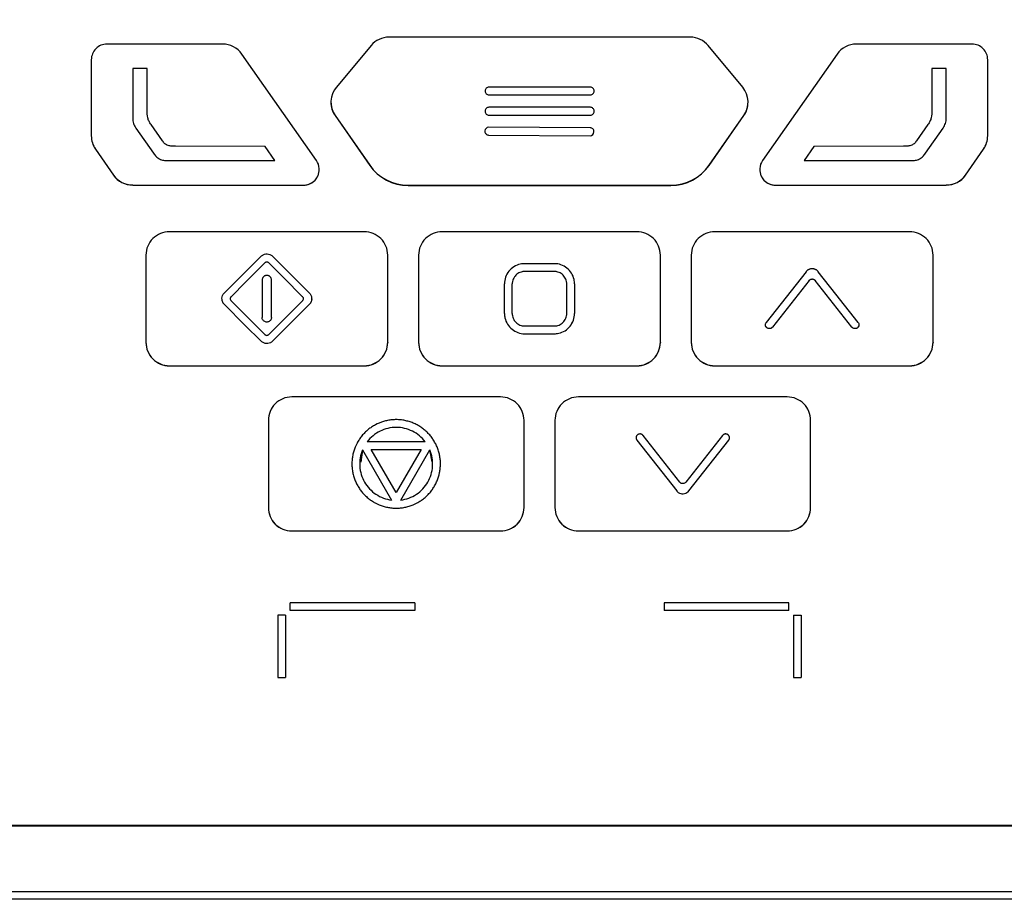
# Model space of a CAD drawing. Header units: millimetres. Extents: x 15440 to 16420, y 10217 to 11288.
# Tile 36 of 58: x 16003 to 16066, y 10741 to 10797. Entities that reach past the tile are written whole.
import ezdxf

# ---------------------------------------------------------------- set-up
doc = ezdxf.new("R2010")
doc.units = ezdxf.units.MM

msp = doc.modelspace()

# ---------------------------------------------------------------- linework, layer by layer
at = {"color": 7, "linetype": 'Continuous', "lineweight": 25}
for p, q in [((16046.265, 10796.237), (16026.93, 10796.237)), ((16016.249, 10795.789), (16008.816, 10795.789)), ((16025.779, 10795.699), (16023.547, 10793.029)), ((16049.631, 10793.022), (16047.42, 10795.694)), ((16064.359, 10795.789), (16056.926, 10795.789)), ((16022.266, 10788.315), (16017.477, 10795.15)), ((16055.697, 10795.15), (16050.908, 10788.315)), ((16007.816, 10794.789), (16007.816, 10789.902)), ((16065.359, 10789.902), (16065.359, 10794.789)), ((16010.477, 10794.219), (16010.477, 10791.03)), ((16011.402, 10794.217), (16010.477, 10794.219)), ((16011.402, 10791.537), (16011.402, 10794.217)), ((16011.402, 10791.537), (16011.402, 10794.217)), ((16011.402, 10794.217), (16011.402, 10794.217)), ((16062.697, 10794.219), (16061.772, 10794.217)), ((16061.772, 10794.217), (16061.772, 10791.537)), ((16061.772, 10794.217), (16061.772, 10791.537)), ((16061.772, 10794.217), (16061.772, 10794.217)), ((16062.697, 10791.03), (16062.697, 10794.219)), ((16033.092, 10792.79), (16033.092, 10792.77)), ((16033.092, 10792.77), (16033.092, 10792.77)), ((16039.852, 10793.03), (16033.332, 10793.03)), ((16033.332, 10792.53), (16039.852, 10792.53)), ((16033.332, 10792.53), (16033.332, 10792.53)), ((16033.332, 10792.53), (16039.852, 10792.53)), ((16039.852, 10792.53), (16039.852, 10792.53)), ((16040.092, 10792.77), (16040.092, 10792.79)), ((16040.092, 10792.77), (16040.092, 10792.77)), ((16023.198, 10792.067), (16023.198, 10792.059)), ((16049.976, 10792.058), (16049.976, 10792.066)), ((16011.402, 10791.537), (16011.402, 10791.537)), ((16023.466, 10791.211), (16025.693, 10788.009)), ((16023.466, 10791.211), (16023.466, 10791.202)), ((16023.466, 10791.202), (16025.693, 10788)), ((16033.092, 10791.49), (16033.092, 10791.47)), ((16033.092, 10791.47), (16033.092, 10791.47)), ((16039.852, 10791.73), (16033.332, 10791.73)), ((16033.332, 10791.23), (16039.852, 10791.23)), ((16033.332, 10791.23), (16033.332, 10791.23)), ((16033.332, 10791.23), (16039.852, 10791.23)), ((16039.852, 10791.23), (16039.852, 10791.23)), ((16040.092, 10791.47), (16040.092, 10791.49)), ((16040.092, 10791.47), (16040.092, 10791.47)), ((16047.481, 10788.009), (16049.707, 10791.21)), ((16047.481, 10788), (16049.707, 10791.201)), ((16049.707, 10791.21), (16049.707, 10791.201)), ((16061.772, 10791.537), (16061.772, 10791.537)), ((16010.477, 10791.03), (16010.477, 10791.03)), ((16012.386, 10789.576), (16011.647, 10790.628)), ((16061.527, 10790.628), (16060.789, 10789.576)), ((16062.697, 10791.03), (16062.697, 10791.03)), ((16007.816, 10789.902), (16007.816, 10789.894)), ((16010.676, 10790.4), (16011.808, 10788.782)), ((16010.676, 10790.4), (16011.808, 10788.782)), ((16010.676, 10790.4), (16010.676, 10790.4)), ((16033.084, 10790.212), (16033.084, 10790.192)), ((16033.084, 10790.19), (16033.084, 10790.19)), ((16033.323, 10789.95), (16039.843, 10789.91)), ((16033.323, 10789.95), (16039.843, 10789.91)), ((16033.323, 10789.95), (16033.323, 10789.95)), ((16039.846, 10790.41), (16033.326, 10790.45)), ((16039.843, 10789.91), (16039.843, 10789.91)), ((16040.084, 10790.17), (16040.084, 10790.17)), ((16040.084, 10790.149), (16040.084, 10790.169)), ((16040.084, 10790.169), (16040.084, 10790.168)), ((16040.084, 10790.148), (16040.084, 10790.168)), ((16040.084, 10790.149), (16040.084, 10790.148)), ((16061.366, 10788.782), (16062.499, 10790.4)), ((16061.366, 10788.782), (16062.499, 10790.4)), ((16062.499, 10790.4), (16062.499, 10790.4)), ((16065.359, 10789.902), (16065.359, 10789.894)), ((16008.085, 10789.045), (16009.243, 10787.384)), ((16008.085, 10789.045), (16008.085, 10789.036)), ((16008.085, 10789.036), (16009.243, 10787.375)), ((16011.808, 10788.782), (16011.808, 10788.782)), ((16018.983, 10789.224), (16013.229, 10789.227)), ((16019.606, 10788.314), (16018.983, 10789.224)), ((16054.191, 10789.224), (16053.569, 10788.314)), ((16059.945, 10789.227), (16054.191, 10789.224)), ((16061.366, 10788.782), (16061.366, 10788.782)), ((16063.931, 10787.384), (16065.089, 10789.045)), ((16063.931, 10787.375), (16065.089, 10789.036)), ((16065.089, 10789.045), (16065.089, 10789.036)), ((16012.709, 10788.313), (16019.606, 10788.314)), ((16012.709, 10788.313), (16019.606, 10788.313)), ((16012.709, 10788.313), (16012.709, 10788.313)), ((16019.606, 10788.314), (16019.606, 10788.313)), ((16025.693, 10788.009), (16025.693, 10788)), ((16047.481, 10788.009), (16047.481, 10788)), ((16053.569, 10788.314), (16060.465, 10788.313)), ((16053.569, 10788.314), (16053.569, 10788.313)), ((16053.569, 10788.313), (16060.465, 10788.313)), ((16060.465, 10788.313), (16060.465, 10788.313)), ((16009.243, 10787.384), (16009.243, 10787.375)), ((16022.447, 10787.733), (16022.447, 10787.741)), ((16050.727, 10787.741), (16050.727, 10787.733)), ((16063.931, 10787.384), (16063.931, 10787.375)), ((16010.474, 10786.741), (16021.447, 10786.741)), ((16010.474, 10786.741), (16010.474, 10786.733)), ((16010.474, 10786.733), (16021.447, 10786.733)), ((16021.447, 10786.741), (16021.447, 10786.733)), ((16028.156, 10786.722), (16045.018, 10786.722)), ((16028.156, 10786.722), (16028.156, 10786.713)), ((16028.156, 10786.713), (16045.018, 10786.713)), ((16045.018, 10786.722), (16045.018, 10786.713)), ((16051.727, 10786.741), (16062.7, 10786.741)), ((16051.727, 10786.741), (16051.727, 10786.733)), ((16051.727, 10786.733), (16062.7, 10786.733)), ((16062.7, 10786.741), (16062.7, 10786.733)), ((16025.341, 10783.739), (16012.824, 10783.739)), ((16042.845, 10783.739), (16030.329, 10783.739)), ((16060.35, 10783.739), (16047.834, 10783.739)), ((16011.324, 10782.239), (16011.324, 10776.639)), ((16018.711, 10782.165), (16016.356, 10779.81)), ((16018.951, 10781.737), (16018.951, 10781.736)), ((16019.214, 10781.737), (16019.214, 10781.736)), ((16021.809, 10779.81), (16019.454, 10782.165)), ((16026.841, 10776.639), (16026.841, 10782.239)), ((16028.829, 10782.239), (16028.829, 10776.639)), ((16037.537, 10781.689), (16035.637, 10781.689)), ((16044.345, 10776.639), (16044.345, 10782.239)), ((16046.334, 10782.239), (16046.334, 10776.639)), ((16061.85, 10776.639), (16061.85, 10782.239)), ((16035.637, 10781.189), (16035.637, 10781.189)), ((16037.537, 10781.189), (16037.537, 10781.189)), ((16053.699, 10781.171), (16051.145, 10777.921)), ((16018.782, 10780.64), (16018.782, 10778.238)), ((16019.383, 10778.238), (16019.383, 10780.64)), ((16034.337, 10778.489), (16034.337, 10780.389)), ((16034.837, 10778.489), (16034.837, 10780.389)), ((16038.337, 10778.489), (16038.337, 10780.389)), ((16038.337, 10778.489), (16038.337, 10780.389)), ((16038.337, 10780.389), (16038.337, 10780.389)), ((16038.837, 10780.389), (16038.837, 10778.489)), ((16053.895, 10780.612), (16051.538, 10777.612)), ((16053.895, 10780.611), (16051.538, 10777.612)), ((16053.895, 10780.612), (16053.895, 10780.611)), ((16056.645, 10777.612), (16054.288, 10780.612)), ((16054.288, 10780.612), (16054.288, 10780.611)), ((16056.645, 10777.612), (16054.288, 10780.611)), ((16016.785, 10779.571), (16016.785, 10779.571)), ((16021.38, 10779.571), (16021.38, 10779.571)), ((16016.356, 10779.068), (16016.356, 10779.068)), ((16021.809, 10779.068), (16021.809, 10779.068)), ((16018.782, 10778.238), (16018.782, 10778.238)), ((16019.383, 10778.238), (16019.383, 10778.238)), ((16034.337, 10778.489), (16034.337, 10778.489)), ((16038.837, 10778.489), (16038.837, 10778.489)), ((16051.538, 10777.612), (16051.538, 10777.612)), ((16056.645, 10777.612), (16056.645, 10777.612)), ((16011.324, 10776.639), (16011.324, 10776.631)), ((16018.711, 10776.713), (16018.711, 10776.713)), ((16019.454, 10776.713), (16019.454, 10776.713)), ((16026.841, 10776.639), (16026.841, 10776.631)), ((16028.829, 10776.639), (16028.829, 10776.631)), ((16035.637, 10777.19), (16037.537, 10777.19)), ((16035.637, 10777.19), (16035.637, 10777.189)), ((16035.637, 10777.189), (16037.537, 10777.189)), ((16037.537, 10777.19), (16037.537, 10777.189)), ((16044.345, 10776.639), (16044.345, 10776.631)), ((16046.334, 10776.639), (16046.334, 10776.631)), ((16061.85, 10776.639), (16061.85, 10776.631)), ((16012.824, 10775.14), (16025.341, 10775.14)), ((16012.824, 10775.14), (16012.824, 10775.131)), ((16012.824, 10775.131), (16025.341, 10775.131)), ((16025.341, 10775.14), (16025.341, 10775.131)), ((16030.329, 10775.14), (16042.845, 10775.14)), ((16030.329, 10775.14), (16030.329, 10775.131)), ((16030.329, 10775.131), (16042.845, 10775.131)), ((16042.845, 10775.14), (16042.845, 10775.131)), ((16047.834, 10775.14), (16060.35, 10775.14)), ((16047.834, 10775.14), (16047.834, 10775.131)), ((16047.834, 10775.131), (16060.35, 10775.131)), ((16060.35, 10775.14), (16060.35, 10775.131)), ((16034.093, 10773.131), (16020.68, 10773.131)), ((16052.494, 10773.131), (16039.081, 10773.131)), ((16019.18, 10771.631), (16019.18, 10766.032)), ((16035.593, 10766.032), (16035.593, 10771.631)), ((16037.581, 10771.631), (16037.581, 10766.032)), ((16053.994, 10766.032), (16053.994, 10771.631)), ((16042.841, 10770.35), (16045.395, 10767.1)), ((16042.841, 10770.35), (16045.395, 10767.101)), ((16042.841, 10770.35), (16042.841, 10770.35)), ((16045.591, 10767.66), (16043.234, 10770.659)), ((16048.341, 10770.659), (16045.984, 10767.66)), ((16046.181, 10767.1), (16048.734, 10770.35)), ((16046.181, 10767.101), (16048.734, 10770.35)), ((16048.734, 10770.35), (16048.734, 10770.35)), ((16025.223, 10769.735), (16025.116, 10768.951)), ((16025.223, 10769.735), (16027.088, 10766.507)), ((16025.223, 10769.735), (16025.223, 10769.735)), ((16025.223, 10769.735), (16027.088, 10766.507)), ((16029.25, 10770.253), (16025.522, 10770.253)), ((16025.788, 10769.754), (16028.985, 10769.754)), ((16027.387, 10766.987), (16025.788, 10769.754)), ((16025.788, 10769.754), (16028.984, 10769.754)), ((16028.985, 10769.754), (16027.387, 10766.987)), ((16029.549, 10769.735), (16029.549, 10769.735)), ((16029.698, 10768.959), (16029.549, 10769.735)), ((16024.544, 10768.832), (16024.544, 10768.832)), ((16045.395, 10767.101), (16045.395, 10767.1)), ((16046.181, 10767.101), (16046.181, 10767.1)), ((16019.18, 10766.032), (16019.18, 10766.023)), ((16035.593, 10766.032), (16035.593, 10766.023)), ((16037.581, 10766.032), (16037.581, 10766.023)), ((16053.994, 10766.032), (16053.994, 10766.023)), ((16020.68, 10764.532), (16034.093, 10764.532)), ((16020.68, 10764.532), (16020.68, 10764.523)), ((16020.68, 10764.523), (16034.093, 10764.523)), ((16034.093, 10764.532), (16034.093, 10764.523)), ((16039.081, 10764.532), (16052.494, 10764.532)), ((16039.081, 10764.532), (16039.081, 10764.523)), ((16039.081, 10764.523), (16052.494, 10764.523)), ((16052.494, 10764.532), (16052.494, 10764.523)), ((16020.587, 10759.416), (16020.587, 10759.916)), ((16028.587, 10759.916), (16020.587, 10759.916)), ((16028.587, 10759.916), (16028.587, 10759.416)), ((16044.587, 10759.916), (16044.587, 10759.416)), ((16052.587, 10759.916), (16044.587, 10759.916)), ((16052.587, 10759.416), (16052.587, 10759.916)), ((16020.287, 10759.116), (16019.787, 10759.116)), ((16019.787, 10759.116), (16019.787, 10755.117)), ((16020.287, 10759.116), (16020.287, 10755.117)), ((16028.587, 10759.416), (16020.587, 10759.416)), ((16020.587, 10759.416), (16020.587, 10759.416)), ((16028.587, 10759.416), (16020.587, 10759.416)), ((16028.587, 10759.416), (16028.587, 10759.416)), ((16052.587, 10759.416), (16044.587, 10759.416)), ((16052.587, 10759.416), (16044.587, 10759.416)), ((16044.587, 10759.416), (16044.587, 10759.416)), ((16052.587, 10759.416), (16052.587, 10759.416)), ((16052.887, 10759.116), (16053.387, 10759.116)), ((16052.887, 10759.116), (16052.887, 10755.117)), ((16053.387, 10759.116), (16053.387, 10755.117)), ((16019.787, 10755.117), (16020.287, 10755.117)), ((16019.787, 10755.117), (16019.787, 10755.116)), ((16019.787, 10755.116), (16020.287, 10755.116)), ((16020.287, 10755.117), (16020.287, 10755.116)), ((16052.887, 10755.117), (16053.387, 10755.117)), ((16052.887, 10755.117), (16052.887, 10755.116)), ((16052.887, 10755.116), (16053.387, 10755.116)), ((16053.387, 10755.117), (16053.387, 10755.116)), ((15949.5, 10745.585), (16082.594, 10745.585)), ((15949.861, 10745.618), (16082.234, 10745.618)), ((16082.234, 10745.602), (15949.861, 10745.602)), ((15949.228, 10741.375), (16082.867, 10741.375)), ((16082.911, 10740.871), (15949.183, 10740.871))]:
    msp.add_line(p, q, dxfattribs=at)
at = {"color": 7, "linetype": 'Continuous', "lineweight": 25, "flags": 128}
for points in [[(16018.951, 10781.737), (16017.738, 10780.524), (16016.785, 10779.571)], [(16018.951, 10781.736), (16017.738, 10780.524), (16016.785, 10779.571)], [(16021.38, 10779.571), (16020.167, 10780.784), (16019.214, 10781.737)], [(16021.38, 10779.571), (16020.167, 10780.784), (16019.214, 10781.736)], [(16037.537, 10781.189), (16036.473, 10781.189), (16035.637, 10781.189)], [(16037.537, 10781.189), (16036.473, 10781.189), (16035.637, 10781.189)], [(16057.038, 10777.921), (16055.608, 10779.741), (16054.485, 10781.171)], [(16016.785, 10779.308), (16017.998, 10778.095), (16018.951, 10777.142)], [(16019.214, 10777.142), (16020.427, 10778.355), (16021.38, 10779.308)], [(16016.356, 10779.068), (16017.675, 10777.749), (16018.711, 10776.713)], [(16016.356, 10779.068), (16017.675, 10777.75), (16018.711, 10776.713)], [(16019.454, 10776.713), (16020.773, 10778.032), (16021.809, 10779.068)], [(16019.454, 10776.713), (16020.773, 10778.032), (16021.809, 10779.068)], [(16035.637, 10777.69), (16036.701, 10777.69), (16037.537, 10777.69)], [(16027.686, 10766.507), (16028.729, 10768.315), (16029.549, 10769.735)], [(16027.686, 10766.507), (16028.729, 10768.315), (16029.549, 10769.735)]]:
    msp.add_lwpolyline(points, dxfattribs=at)
at = {"color": 7, "linetype": 'Continuous', "lineweight": 25}
for centre, radius, start, end in [((16026.93, 10794.737), 1.5, 89.99898, 140.10953), ((16046.265, 10794.737), 1.5, 39.61294, 90.00103), ((16008.816, 10794.789), 1, 89.99564, 179.99564), ((16016.249, 10794.289), 1.5, 35.01813, 90.00131), ((16056.926, 10794.289), 1.5, 89.99869, 144.98187), ((16064.359, 10794.789), 1, 0.00436, 90.00436), ((16024.697, 10792.067), 1.5, 140.10973, 214.81637), ((16033.332, 10792.79), 0.24, 89.99564, 179.99564), ((16033.332, 10792.77), 0.24, 180.00436, 270.00436), ((16033.332, 10792.77), 0.24, 180.00436, 270.00436), ((16039.852, 10792.79), 0.24, 0.00436, 90.00436), ((16039.852, 10792.77), 0.24, 269.99564, 359.99564), ((16039.852, 10792.77), 0.24, 269.99564, 359.99564), ((16048.476, 10792.066), 1.5, 325.18363, 39.61269), ((16024.697, 10792.059), 1.5, 180.00033, 214.81631), ((16048.476, 10792.058), 1.5, 325.18369, 359.99966), ((16033.332, 10791.49), 0.24, 89.99564, 179.99564), ((16033.332, 10791.47), 0.24, 180.00436, 270.00436), ((16033.332, 10791.47), 0.24, 180.00436, 270.00436), ((16039.852, 10791.49), 0.24, 0.00436, 90.00436), ((16039.852, 10791.47), 0.24, 269.99564, 359.99564), ((16039.852, 10791.47), 0.24, 269.99564, 359.99564), ((16009.315, 10789.902), 1.5, 180.00037, 214.88264), ((16009.315, 10789.894), 1.5, 180.00037, 214.88264), ((16033.324, 10790.21), 0.24, 89.6442, 179.64406), ((16033.324, 10790.19), 0.24, 179.65279, 269.65293), ((16033.324, 10790.19), 0.24, 179.65279, 269.65293), ((16039.844, 10790.15), 0.24, 269.6442, 359.64406), ((16039.844, 10790.15), 0.24, 269.6442, 359.64406), ((16039.844, 10790.17), 0.24, 359.65279, 89.65293), ((16063.859, 10789.902), 1.5, 325.11754, 359.99963), ((16063.859, 10789.894), 1.5, 325.11754, 359.99963), ((16021.447, 10787.741), 1, 269.99241, 35.01273), ((16028.156, 10789.722), 3, 214.81751, 270.00132), ((16028.156, 10789.713), 3, 214.81751, 270.00132), ((16045.018, 10789.722), 3, 269.99868, 325.18249), ((16045.018, 10789.713), 3, 269.99868, 325.18249), ((16051.727, 10787.741), 1, 144.98727, 270.00759), ((16010.474, 10788.242), 1.5, 214.88386, 270.00131), ((16010.474, 10788.233), 1.5, 214.88386, 270.00131), ((16021.447, 10787.733), 1, 269.99545, 359.99582), ((16051.727, 10787.733), 1, 180.00418, 270.00455), ((16062.701, 10788.242), 1.5, 269.99869, 325.11632), ((16062.701, 10788.233), 1.5, 269.99869, 325.11632), ((16012.824, 10782.239), 1.5, 89.99564, 179.99564), ((16025.341, 10782.239), 1.5, 0.00436, 90.00436), ((16030.329, 10782.239), 1.5, 89.99564, 179.99564), ((16042.845, 10782.239), 1.5, 0.00436, 90.00436), ((16047.833, 10782.239), 1.5, 89.99564, 179.99564), ((16060.35, 10782.239), 1.5, 0.00436, 90.00436), ((16012.824, 10776.639), 1.5, 180.00436, 270.00436), ((16012.824, 10776.631), 1.5, 180.00436, 270.00436), ((16025.341, 10776.639), 1.5, 269.99564, 359.99564), ((16025.341, 10776.631), 1.5, 269.99564, 359.99564), ((16030.329, 10776.639), 1.5, 180.00436, 270.00436), ((16030.329, 10776.631), 1.5, 180.00436, 270.00436), ((16042.845, 10776.639), 1.5, 269.99564, 359.99564), ((16042.845, 10776.631), 1.5, 269.99564, 359.99564), ((16047.833, 10776.639), 1.5, 180.00436, 270.00436), ((16047.833, 10776.631), 1.5, 180.00436, 270.00436), ((16060.35, 10776.639), 1.5, 269.99564, 359.99564), ((16060.35, 10776.631), 1.5, 269.99564, 359.99564), ((16020.68, 10771.631), 1.5, 89.99564, 179.99564), ((16034.093, 10771.631), 1.5, 0.00436, 90.00436), ((16039.081, 10771.631), 1.5, 89.99564, 179.99564), ((16052.494, 10771.631), 1.5, 0.00436, 90.00436), ((16020.68, 10766.032), 1.5, 180.00436, 270.00436), ((16020.68, 10766.023), 1.5, 180.00436, 270.00436), ((16034.093, 10766.032), 1.5, 269.99564, 359.99564), ((16034.093, 10766.023), 1.5, 269.99564, 359.99564), ((16039.081, 10766.032), 1.5, 180.00436, 270.00436), ((16039.081, 10766.023), 1.5, 180.00436, 270.00436), ((16052.494, 10766.032), 1.5, 269.99564, 359.99564), ((16052.494, 10766.023), 1.5, 269.99564, 359.99564)]:
    msp.add_arc(centre, radius, start, end, dxfattribs=at)
for points, knots in [([(16085.443, 10746.598), (16085.457, 10747.042), (16085.438, 10747.486), (16085.432, 10748.373), (16085.434, 10748.817), (16085.432, 10750.148), (16085.432, 10751.035), (16085.429, 10753.697), (16085.427, 10755.472), (16085.422, 10760.796), (16085.419, 10764.345), (16085.41, 10774.994), (16085.404, 10782.093), (16085.383, 10803.389), (16085.369, 10817.58), (16085.356, 10833.533), (16085.354, 10835.305), (16085.351, 10837.963), (16085.35, 10838.849), (16085.349, 10840.621), (16085.348, 10841.507), (16085.341, 10842.835), (16085.339, 10843.278), (16085.344, 10843.942), (16085.351, 10844.165), (16085.324, 10844.604), (16085.285, 10844.821), (16085.151, 10845.246), (16085.061, 10845.446), (16084.839, 10845.825), (16084.705, 10846.005), (16084.259, 10846.487), (16083.89, 10846.742), (16083.289, 10846.993), (16083.078, 10847.056), (16082.65, 10847.131), (16082.431, 10847.142), (16081.779, 10847.182), (16081.344, 10847.21), (16080.038, 10847.298), (16079.167, 10847.359), (16076.552, 10847.53), (16074.805, 10847.637), (16071.307, 10847.843), (16069.555, 10847.941), (16064.292, 10848.222), (16060.774, 10848.391), (16050.198, 10848.841), (16043.116, 10849.068), (16028.925, 10849.366), (16021.813, 10849.436), (16007.597, 10849.416), (16000.488, 10849.324), (15986.303, 10848.986), (15979.228, 10848.743), (15968.662, 10848.266), (15965.149, 10848.088), (15959.894, 10847.793), (15958.145, 10847.69), (15954.653, 10847.47), (15952.91, 10847.352), (15950.734, 10847.209), (15950.299, 10847.181), (15949.646, 10847.14), (15949.428, 10847.127), (15949.003, 10847.051), (15948.795, 10846.991), (15948.392, 10846.822), (15948.2, 10846.715), (15947.845, 10846.463), (15947.679, 10846.316), (15947.384, 10845.989), (15947.255, 10845.811), (15947.036, 10845.428), (15946.946, 10845.223), (15946.815, 10844.803), (15946.773, 10844.585), (15946.749, 10844.252), (15946.748, 10844.141), (15946.749, 10843.918), (15946.749, 10843.807), (15946.751, 10843.25), (15946.75, 10842.805), (15946.746, 10841.469), (15946.746, 10840.578), (15946.742, 10836.124), (15946.738, 10832.56), (15946.722, 10814.735), (15946.709, 10800.462), (15946.689, 10779.047), (15946.682, 10771.908), (15946.673, 10761.2), (15946.669, 10757.631), (15946.664, 10752.277), (15946.662, 10750.493), (15946.661, 10748.262), (15946.66, 10747.816), (15946.659, 10747.147), (15946.66, 10746.924), (15946.658, 10746.478), (15946.667, 10746.256), (15946.717, 10745.818), (15946.757, 10745.602), (15946.864, 10745.174), (15946.932, 10744.961), (15947.178, 10744.345), (15947.393, 10743.964), (15947.672, 10743.62)], [0, 0, 0, 0, 0.003906, 0.003906, 0.007812, 0.007812, 0.015625, 0.015625, 0.03125, 0.03125, 0.0625, 0.0625, 0.125, 0.125, 0.25, 0.25, 0.265625, 0.265625, 0.273437, 0.273437, 0.28125, 0.28125, 0.285156, 0.285156, 0.287109, 0.287109, 0.289062, 0.289062, 0.291016, 0.291016, 0.292969, 0.292969, 0.296875, 0.296875, 0.298828, 0.298828, 0.300781, 0.300781, 0.304687, 0.304687, 0.3125, 0.3125, 0.328125, 0.328125, 0.34375, 0.34375, 0.375, 0.375, 0.4375, 0.4375, 0.5, 0.5, 0.5625, 0.5625, 0.625, 0.625, 0.65625, 0.65625, 0.671875, 0.671875, 0.6875, 0.6875, 0.691406, 0.691406, 0.693359, 0.693359, 0.695312, 0.695312, 0.697266, 0.697266, 0.699219, 0.699219, 0.701172, 0.701172, 0.703125, 0.703125, 0.705078, 0.705078, 0.706055, 0.706055, 0.707031, 0.707031, 0.710937, 0.710937, 0.71875, 0.71875, 0.75, 0.75, 0.875, 0.875, 0.9375, 0.9375, 0.96875, 0.96875, 0.984375, 0.984375, 0.988281, 0.988281, 0.990234, 0.990234, 0.992187, 0.992187, 0.994141, 0.994141, 0.996094, 0.996094, 1, 1, 1, 1]), ([(16011.647, 10790.628), (16011.601, 10790.694), (16011.558, 10790.762), (16011.486, 10790.907), (16011.459, 10790.982), (16011.404, 10791.213), (16011.402, 10791.376), (16011.402, 10791.537)], [0, 0, 0, 0, 0.25, 0.25, 0.5, 0.5, 1, 1, 1, 1]), ([(16061.772, 10791.537), (16061.772, 10791.376), (16061.771, 10791.213), (16061.715, 10790.982), (16061.688, 10790.907), (16061.616, 10790.762), (16061.573, 10790.694), (16061.527, 10790.628)], [0, 0, 0, 0, 0.5, 0.5, 0.75, 0.75, 1, 1, 1, 1]), ([(16010.477, 10791.03), (16010.477, 10790.918), (16010.493, 10790.807), (16010.561, 10790.593), (16010.611, 10790.492), (16010.676, 10790.4)], [0, 0, 0, 0, 0.5, 0.5, 1, 1, 1, 1]), ([(16010.477, 10791.03), (16010.477, 10790.918), (16010.493, 10790.808), (16010.561, 10790.593), (16010.611, 10790.492), (16010.676, 10790.4)], [0, 0, 0, 0, 0.5, 0.5, 1, 1, 1, 1]), ([(16062.499, 10790.4), (16062.563, 10790.492), (16062.614, 10790.593), (16062.681, 10790.807), (16062.697, 10790.918), (16062.697, 10791.03)], [0, 0, 0, 0, 0.5, 0.5, 1, 1, 1, 1]), ([(16062.499, 10790.4), (16062.563, 10790.492), (16062.614, 10790.593), (16062.681, 10790.808), (16062.697, 10790.918), (16062.697, 10791.03)], [0, 0, 0, 0, 0.5, 0.5, 1, 1, 1, 1]), ([(16013.229, 10789.227), (16013.148, 10789.227), (16013.067, 10789.228), (16012.907, 10789.24), (16012.825, 10789.251), (16012.673, 10789.3), (16012.601, 10789.342), (16012.482, 10789.448), (16012.432, 10789.51), (16012.386, 10789.576)], [0, 0, 0, 0, 0.25, 0.25, 0.5, 0.5, 0.75, 0.75, 1, 1, 1, 1]), ([(16060.789, 10789.576), (16060.742, 10789.51), (16060.693, 10789.448), (16060.573, 10789.342), (16060.501, 10789.3), (16060.349, 10789.251), (16060.267, 10789.24), (16060.107, 10789.228), (16060.026, 10789.227), (16059.945, 10789.227)], [0, 0, 0, 0, 0.25, 0.25, 0.5, 0.5, 0.75, 0.75, 1, 1, 1, 1]), ([(16011.808, 10788.782), (16011.86, 10788.709), (16011.914, 10788.639), (16012.038, 10788.512), (16012.11, 10788.457), (16012.268, 10788.375), (16012.355, 10788.349), (16012.53, 10788.318), (16012.619, 10788.313), (16012.709, 10788.313)], [0, 0, 0, 0, 0.25, 0.25, 0.5, 0.5, 0.75, 0.75, 1, 1, 1, 1]), ([(16011.808, 10788.782), (16011.86, 10788.709), (16011.914, 10788.639), (16012.038, 10788.513), (16012.11, 10788.457), (16012.268, 10788.375), (16012.355, 10788.349), (16012.53, 10788.318), (16012.619, 10788.313), (16012.709, 10788.313)], [0, 0, 0, 0, 0.25, 0.25, 0.5, 0.5, 0.75, 0.75, 1, 1, 1, 1]), ([(16060.465, 10788.313), (16060.555, 10788.313), (16060.644, 10788.318), (16060.82, 10788.349), (16060.907, 10788.375), (16061.064, 10788.457), (16061.136, 10788.512), (16061.26, 10788.639), (16061.315, 10788.709), (16061.366, 10788.782)], [0, 0, 0, 0, 0.25, 0.25, 0.5, 0.5, 0.75, 0.75, 1, 1, 1, 1]), ([(16060.465, 10788.313), (16060.555, 10788.313), (16060.644, 10788.318), (16060.82, 10788.349), (16060.907, 10788.375), (16061.064, 10788.457), (16061.136, 10788.513), (16061.26, 10788.639), (16061.315, 10788.709), (16061.366, 10788.782)], [0, 0, 0, 0, 0.25, 0.25, 0.5, 0.5, 0.75, 0.75, 1, 1, 1, 1]), ([(16018.711, 10782.165), (16018.753, 10782.207), (16018.802, 10782.242), (16018.908, 10782.292), (16018.966, 10782.309), (16019.082, 10782.322), (16019.142, 10782.319), (16019.257, 10782.293), (16019.313, 10782.269), (16019.362, 10782.238), (16019.395, 10782.217), (16019.426, 10782.193), (16019.454, 10782.165)], [0, 0, 0, 0, 0.21442, 0.21442, 0.428829, 0.428829, 0.643409, 0.643409, 0.858375, 0.858375, 0.858375, 1, 1, 1, 1]), ([(16019.214, 10781.737), (16019.205, 10781.745), (16019.187, 10781.761), (16019.144, 10781.783), (16019.083, 10781.796), (16019.022, 10781.783), (16018.978, 10781.761), (16018.96, 10781.745), (16018.951, 10781.737)], [0, 0, 0, 0, 0.125255, 0.250474, 0.499626, 0.748724, 0.874198, 1, 1, 1, 1]), ([(16019.214, 10781.736), (16019.205, 10781.744), (16019.187, 10781.761), (16019.144, 10781.783), (16019.083, 10781.796), (16019.022, 10781.783), (16018.978, 10781.761), (16018.96, 10781.745), (16018.951, 10781.736)], [0, 0, 0, 0, 0.125255, 0.250474, 0.499626, 0.748724, 0.874198, 1, 1, 1, 1]), ([(16035.637, 10781.689), (16035.542, 10781.689), (16035.446, 10781.678), (16035.353, 10781.657), (16035.211, 10781.626), (16035.072, 10781.569), (16034.825, 10781.415), (16034.713, 10781.315), (16034.531, 10781.088), (16034.459, 10780.957), (16034.362, 10780.682), (16034.337, 10780.535), (16034.337, 10780.389)], [0, 0, 0, 0, 0.139712, 0.139712, 0.139712, 0.354596, 0.354596, 0.569663, 0.569663, 0.784835, 0.784835, 1, 1, 1, 1]), ([(16038.837, 10780.389), (16038.837, 10780.485), (16038.826, 10780.582), (16038.805, 10780.676), (16038.773, 10780.817), (16038.716, 10780.956), (16038.562, 10781.202), (16038.462, 10781.314), (16038.235, 10781.495), (16038.104, 10781.568), (16037.83, 10781.664), (16037.683, 10781.689), (16037.537, 10781.689)], [0, 0, 0, 0, 0.140885, 0.140885, 0.140885, 0.355818, 0.355818, 0.570587, 0.570587, 0.785292, 0.785292, 1, 1, 1, 1]), ([(16035.637, 10781.189), (16035.611, 10781.188), (16035.559, 10781.187), (16035.455, 10781.171), (16035.329, 10781.133), (16035.19, 10781.059), (16035.068, 10780.959), (16034.968, 10780.837), (16034.893, 10780.698), (16034.855, 10780.572), (16034.839, 10780.468), (16034.838, 10780.415), (16034.837, 10780.389)], [0, 0, 0, 0, 0.062404, 0.124884, 0.249973, 0.374692, 0.499649, 0.624221, 0.749271, 0.874286, 0.937359, 1, 1, 1, 1]), ([(16035.637, 10781.189), (16035.611, 10781.188), (16035.559, 10781.187), (16035.455, 10781.171), (16035.329, 10781.133), (16035.19, 10781.059), (16035.068, 10780.958), (16034.968, 10780.837), (16034.893, 10780.698), (16034.855, 10780.572), (16034.839, 10780.468), (16034.838, 10780.415), (16034.837, 10780.389)], [0, 0, 0, 0, 0.062404, 0.124884, 0.249973, 0.374692, 0.499649, 0.624221, 0.749271, 0.874286, 0.937359, 1, 1, 1, 1]), ([(16038.337, 10780.389), (16038.336, 10780.415), (16038.335, 10780.467), (16038.319, 10780.571), (16038.281, 10780.697), (16038.207, 10780.836), (16038.107, 10780.958), (16037.985, 10781.058), (16037.846, 10781.133), (16037.72, 10781.171), (16037.616, 10781.187), (16037.563, 10781.188), (16037.537, 10781.189)], [0, 0, 0, 0, 0.062403, 0.124885, 0.249972, 0.374722, 0.499651, 0.624211, 0.749273, 0.874273, 0.937354, 1, 1, 1, 1]), ([(16038.337, 10780.389), (16038.336, 10780.415), (16038.335, 10780.467), (16038.319, 10780.571), (16038.281, 10780.697), (16038.207, 10780.836), (16038.107, 10780.958), (16037.985, 10781.058), (16037.846, 10781.132), (16037.72, 10781.17), (16037.616, 10781.187), (16037.563, 10781.188), (16037.537, 10781.189)], [0, 0, 0, 0, 0.062403, 0.124885, 0.249972, 0.374722, 0.499651, 0.624211, 0.749273, 0.874273, 0.937354, 1, 1, 1, 1]), ([(16054.485, 10781.171), (16054.473, 10781.185), (16054.448, 10781.214), (16054.406, 10781.252), (16054.36, 10781.285), (16054.311, 10781.312), (16054.258, 10781.334), (16054.204, 10781.35), (16054.148, 10781.359), (16054.092, 10781.363), (16054.035, 10781.36), (16053.979, 10781.35), (16053.925, 10781.334), (16053.873, 10781.312), (16053.823, 10781.285), (16053.777, 10781.252), (16053.735, 10781.214), (16053.711, 10781.185), (16053.699, 10781.171)], [0, 0, 0, 0, 0.0623992, 0.124996, 0.1873863, 0.2497951, 0.3123919, 0.3747746, 0.4371926, 0.4997893, 0.5621649, 0.62459, 0.6871855, 0.7495544, 0.8119842, 0.8745781, 0.9372526, 1, 1, 1, 1]), ([(16019.383, 10780.64), (16019.383, 10780.65), (16019.382, 10780.67), (16019.376, 10780.708), (16019.362, 10780.756), (16019.334, 10780.808), (16019.296, 10780.854), (16019.251, 10780.891), (16019.199, 10780.919), (16019.142, 10780.937), (16019.083, 10780.942), (16019.024, 10780.937), (16018.967, 10780.92), (16018.915, 10780.892), (16018.869, 10780.854), (16018.832, 10780.808), (16018.803, 10780.756), (16018.789, 10780.709), (16018.783, 10780.67), (16018.783, 10780.65), (16018.782, 10780.64)], [0, 0, 0, 0, 0.0311606, 0.062568, 0.1249724, 0.1875413, 0.2499252, 0.3124741, 0.3749055, 0.4373537, 0.4998869, 0.5622727, 0.6248437, 0.6872388, 0.7497514, 0.8122276, 0.8746428, 0.9372087, 0.9685727, 1, 1, 1, 1]), ([(16053.895, 10780.611), (16053.901, 10780.619), (16053.913, 10780.633), (16053.941, 10780.658), (16053.973, 10780.679), (16054.008, 10780.693), (16054.035, 10780.701), (16054.063, 10780.706), (16054.101, 10780.708), (16054.139, 10780.704), (16054.175, 10780.693), (16054.201, 10780.682), (16054.226, 10780.669), (16054.249, 10780.652), (16054.27, 10780.633), (16054.282, 10780.619), (16054.288, 10780.611)], [0, 0, 0, 0, 0.062425, 0.125048, 0.249694, 0.312316, 0.374734, 0.437164, 0.499787, 0.624431, 0.687054, 0.749463, 0.811905, 0.874529, 0.937225, 1, 1, 1, 1]), ([(16053.895, 10780.612), (16053.901, 10780.619), (16053.913, 10780.633), (16053.941, 10780.658), (16053.973, 10780.679), (16054.008, 10780.693), (16054.035, 10780.701), (16054.063, 10780.706), (16054.101, 10780.708), (16054.139, 10780.704), (16054.175, 10780.693), (16054.201, 10780.683), (16054.226, 10780.669), (16054.249, 10780.652), (16054.27, 10780.633), (16054.282, 10780.619), (16054.288, 10780.612)], [0, 0, 0, 0, 0.062425, 0.125048, 0.249694, 0.312316, 0.374734, 0.437164, 0.499787, 0.624431, 0.687054, 0.749463, 0.811905, 0.874529, 0.937225, 1, 1, 1, 1]), ([(16016.356, 10779.068), (16016.315, 10779.11), (16016.28, 10779.159), (16016.229, 10779.265), (16016.212, 10779.323), (16016.199, 10779.44), (16016.203, 10779.501), (16016.23, 10779.615), (16016.253, 10779.671), (16016.284, 10779.721), (16016.305, 10779.753), (16016.329, 10779.783), (16016.356, 10779.81)], [0, 0, 0, 0, 0.215521, 0.215521, 0.431057, 0.431057, 0.646368, 0.646368, 0.861217, 0.861217, 0.861217, 1, 1, 1, 1]), ([(16021.809, 10779.81), (16021.85, 10779.769), (16021.885, 10779.719), (16021.936, 10779.613), (16021.953, 10779.555), (16021.966, 10779.438), (16021.962, 10779.378), (16021.936, 10779.263), (16021.912, 10779.207), (16021.881, 10779.158), (16021.86, 10779.125), (16021.836, 10779.095), (16021.809, 10779.068)], [0, 0, 0, 0, 0.215391, 0.215391, 0.430789, 0.430789, 0.646076, 0.646076, 0.86106, 0.86106, 0.86106, 1, 1, 1, 1]), ([(16016.356, 10779.068), (16016.305, 10779.129), (16016.227, 10779.221), (16016.221, 10779.34), (16016.218, 10779.381)], [0, 0, 0, 0, 0.6530158, 1, 1, 1, 1]), ([(16016.785, 10779.571), (16016.777, 10779.562), (16016.761, 10779.544), (16016.738, 10779.5), (16016.726, 10779.439), (16016.738, 10779.378), (16016.76, 10779.335), (16016.777, 10779.317), (16016.785, 10779.308)], [0, 0, 0, 0, 0.1251902, 0.250471, 0.4996188, 0.748728, 0.8742296, 1, 1, 1, 1]), ([(16016.785, 10779.571), (16016.767, 10779.549), (16016.739, 10779.516), (16016.737, 10779.474), (16016.736, 10779.46)], [0, 0, 0, 0, 0.653748, 1, 1, 1, 1]), ([(16021.38, 10779.308), (16021.388, 10779.317), (16021.405, 10779.335), (16021.427, 10779.378), (16021.439, 10779.439), (16021.427, 10779.5), (16021.405, 10779.544), (16021.388, 10779.562), (16021.38, 10779.571)], [0, 0, 0, 0, 0.125137, 0.25047, 0.499628, 0.748732, 0.87426, 1, 1, 1, 1]), ([(16021.429, 10779.419), (16021.431, 10779.431), (16021.438, 10779.465), (16021.42, 10779.521), (16021.394, 10779.554), (16021.38, 10779.571)], [0, 0, 0, 0, 0.2309082, 0.6165087, 1, 1, 1, 1]), ([(16021.947, 10779.497), (16021.954, 10779.461), (16021.972, 10779.366), (16021.922, 10779.209), (16021.847, 10779.115), (16021.809, 10779.068)], [0, 0, 0, 0, 0.229306, 0.613954, 1, 1, 1, 1]), ([(16019.383, 10778.238), (16019.383, 10778.205), (16019.377, 10778.171), (16019.355, 10778.107), (16019.338, 10778.077), (16019.296, 10778.025), (16019.27, 10778.002), (16019.214, 10777.966), (16019.182, 10777.953), (16019.116, 10777.938), (16019.082, 10777.936), (16019.015, 10777.944), (16018.982, 10777.953), (16018.921, 10777.983), (16018.893, 10778.003), (16018.846, 10778.05), (16018.826, 10778.079), (16018.797, 10778.139), (16018.788, 10778.173), (16018.784, 10778.206), (16018.783, 10778.217), (16018.782, 10778.228), (16018.782, 10778.238)], [0, 0, 0, 0, 0.1073, 0.1073, 0.214608, 0.214608, 0.321796, 0.321796, 0.428913, 0.428913, 0.536092, 0.536092, 0.64344, 0.64344, 0.750989, 0.750989, 0.858685, 0.858685, 0.966403, 0.966403, 0.966403, 1, 1, 1, 1]), ([(16019.383, 10778.238), (16019.383, 10778.205), (16019.377, 10778.171), (16019.355, 10778.107), (16019.338, 10778.077), (16019.296, 10778.025), (16019.27, 10778.002), (16019.214, 10777.966), (16019.182, 10777.953), (16019.116, 10777.938), (16019.082, 10777.936), (16019.015, 10777.944), (16018.982, 10777.954), (16018.921, 10777.983), (16018.893, 10778.003), (16018.846, 10778.051), (16018.826, 10778.079), (16018.797, 10778.14), (16018.788, 10778.173), (16018.784, 10778.206), (16018.783, 10778.217), (16018.782, 10778.228), (16018.782, 10778.238)], [0, 0, 0, 0, 0.1073, 0.1073, 0.214608, 0.214608, 0.321796, 0.321796, 0.428913, 0.428913, 0.536092, 0.536092, 0.64344, 0.64344, 0.750989, 0.750989, 0.858685, 0.858685, 0.966403, 0.966403, 0.966403, 1, 1, 1, 1]), ([(16034.337, 10778.489), (16034.337, 10778.393), (16034.348, 10778.297), (16034.369, 10778.203), (16034.401, 10778.061), (16034.458, 10777.923), (16034.613, 10777.676), (16034.712, 10777.565), (16034.939, 10777.383), (16035.07, 10777.311), (16035.344, 10777.215), (16035.492, 10777.189), (16035.637, 10777.189)], [0, 0, 0, 0, 0.140861, 0.140861, 0.140861, 0.355867, 0.355867, 0.570653, 0.570653, 0.785323, 0.785323, 1, 1, 1, 1]), ([(16034.337, 10778.489), (16034.337, 10778.393), (16034.348, 10778.297), (16034.369, 10778.203), (16034.401, 10778.061), (16034.458, 10777.923), (16034.613, 10777.676), (16034.712, 10777.565), (16034.939, 10777.383), (16035.07, 10777.311), (16035.344, 10777.215), (16035.492, 10777.19), (16035.637, 10777.19)], [0, 0, 0, 0, 0.140861, 0.140861, 0.140861, 0.355867, 0.355867, 0.570653, 0.570653, 0.785323, 0.785323, 1, 1, 1, 1]), ([(16034.837, 10778.489), (16034.838, 10778.463), (16034.839, 10778.411), (16034.855, 10778.308), (16034.893, 10778.182), (16034.967, 10778.043), (16035.067, 10777.921), (16035.189, 10777.821), (16035.328, 10777.746), (16035.454, 10777.708), (16035.558, 10777.692), (16035.611, 10777.69), (16035.637, 10777.69)], [0, 0, 0, 0, 0.062403, 0.124885, 0.249973, 0.374722, 0.499652, 0.624211, 0.749274, 0.874271, 0.937354, 1, 1, 1, 1]), ([(16037.537, 10777.189), (16037.632, 10777.189), (16037.728, 10777.2), (16037.821, 10777.221), (16037.963, 10777.253), (16038.102, 10777.309), (16038.349, 10777.464), (16038.461, 10777.563), (16038.643, 10777.79), (16038.715, 10777.921), (16038.812, 10778.196), (16038.837, 10778.344), (16038.837, 10778.489)], [0, 0, 0, 0, 0.139494, 0.139494, 0.139494, 0.354441, 0.354441, 0.569584, 0.569584, 0.784794, 0.784794, 1, 1, 1, 1]), ([(16037.537, 10777.19), (16037.632, 10777.19), (16037.728, 10777.2), (16037.821, 10777.221), (16037.963, 10777.253), (16038.102, 10777.31), (16038.349, 10777.464), (16038.461, 10777.563), (16038.643, 10777.791), (16038.715, 10777.921), (16038.812, 10778.196), (16038.837, 10778.344), (16038.837, 10778.489)], [0, 0, 0, 0, 0.139494, 0.139494, 0.139494, 0.354441, 0.354441, 0.569584, 0.569584, 0.784794, 0.784794, 1, 1, 1, 1]), ([(16037.537, 10777.69), (16037.563, 10777.69), (16037.616, 10777.692), (16037.719, 10777.708), (16037.845, 10777.746), (16037.984, 10777.82), (16038.106, 10777.92), (16038.206, 10778.042), (16038.281, 10778.181), (16038.319, 10778.307), (16038.335, 10778.411), (16038.336, 10778.463), (16038.337, 10778.489)], [0, 0, 0, 0, 0.062404, 0.124884, 0.249973, 0.374692, 0.49965, 0.624222, 0.749272, 0.874286, 0.937359, 1, 1, 1, 1]), ([(16051.538, 10777.612), (16051.521, 10777.59), (16051.5, 10777.571), (16051.452, 10777.541), (16051.426, 10777.53), (16051.371, 10777.517), (16051.342, 10777.515), (16051.287, 10777.521), (16051.259, 10777.529), (16051.209, 10777.553), (16051.185, 10777.57), (16051.145, 10777.609), (16051.129, 10777.633), (16051.104, 10777.683), (16051.096, 10777.711), (16051.09, 10777.766), (16051.092, 10777.795), (16051.104, 10777.849), (16051.115, 10777.876), (16051.13, 10777.9), (16051.135, 10777.907), (16051.14, 10777.914), (16051.145, 10777.921)], [0, 0, 0, 0, 0.107641, 0.107641, 0.215288, 0.215288, 0.322854, 0.322854, 0.430251, 0.430251, 0.537487, 0.537487, 0.644647, 0.644647, 0.751843, 0.751843, 0.859171, 0.859171, 0.966671, 0.966671, 0.966671, 1, 1, 1, 1]), ([(16057.038, 10777.921), (16057.056, 10777.899), (16057.069, 10777.874), (16057.087, 10777.821), (16057.092, 10777.793), (16057.091, 10777.737), (16057.086, 10777.709), (16057.068, 10777.656), (16057.053, 10777.631), (16057.018, 10777.588), (16056.996, 10777.569), (16056.949, 10777.539), (16056.922, 10777.528), (16056.867, 10777.517), (16056.838, 10777.515), (16056.783, 10777.522), (16056.755, 10777.531), (16056.705, 10777.556), (16056.682, 10777.573), (16056.662, 10777.593), (16056.656, 10777.599), (16056.65, 10777.606), (16056.645, 10777.612)], [0, 0, 0, 0, 0.107163, 0.107163, 0.214317, 0.214317, 0.3216, 0.3216, 0.429117, 0.429117, 0.536825, 0.536825, 0.644597, 0.644597, 0.752274, 0.752274, 0.859743, 0.859743, 0.966982, 0.966982, 0.966982, 1, 1, 1, 1]), ([(16051.538, 10777.612), (16051.515, 10777.589), (16051.469, 10777.542), (16051.372, 10777.512), (16051.273, 10777.52), (16051.183, 10777.565), (16051.121, 10777.641), (16051.091, 10777.706), (16051.094, 10777.74), (16051.094, 10777.741)], [0, 0, 0, 0, 0.1653, 0.330735, 0.496303, 0.661949, 0.827569, 0.993058, 1, 1, 1, 1]), ([(16057.09, 10777.741), (16057.09, 10777.74), (16057.093, 10777.706), (16057.063, 10777.641), (16057.001, 10777.565), (16056.911, 10777.52), (16056.812, 10777.512), (16056.715, 10777.542), (16056.668, 10777.589), (16056.645, 10777.612)], [0, 0, 0, 0, 0.007123, 0.17251, 0.337819, 0.503124, 0.66848, 0.833949, 1, 1, 1, 1]), ([(16019.454, 10776.713), (16019.412, 10776.672), (16019.363, 10776.637), (16019.257, 10776.586), (16019.199, 10776.569), (16019.083, 10776.556), (16019.023, 10776.56), (16018.908, 10776.586), (16018.852, 10776.609), (16018.803, 10776.64), (16018.77, 10776.661), (16018.739, 10776.686), (16018.711, 10776.713)], [0, 0, 0, 0, 0.214417, 0.214417, 0.428825, 0.428825, 0.643382, 0.643382, 0.858316, 0.858316, 0.858316, 1, 1, 1, 1]), ([(16019.454, 10776.713), (16019.412, 10776.672), (16019.363, 10776.637), (16019.257, 10776.586), (16019.199, 10776.569), (16019.083, 10776.556), (16019.023, 10776.56), (16018.908, 10776.586), (16018.852, 10776.609), (16018.803, 10776.64), (16018.77, 10776.661), (16018.739, 10776.686), (16018.711, 10776.713)], [0, 0, 0, 0, 0.214417, 0.214417, 0.428825, 0.428825, 0.643382, 0.643382, 0.858316, 0.858316, 0.858316, 1, 1, 1, 1]), ([(16018.951, 10777.142), (16018.96, 10777.134), (16018.978, 10777.118), (16019.022, 10777.095), (16019.082, 10777.083), (16019.143, 10777.095), (16019.187, 10777.118), (16019.205, 10777.134), (16019.214, 10777.142)], [0, 0, 0, 0, 0.125197, 0.250472, 0.49963, 0.748731, 0.874289, 1, 1, 1, 1]), ([(16030.229, 10768.832), (16030.229, 10768.925), (16030.22, 10769.112), (16030.178, 10769.39), (16030.109, 10769.66), (16030.014, 10769.923), (16029.895, 10770.175), (16029.752, 10770.414), (16029.587, 10770.638), (16029.4, 10770.845), (16029.194, 10771.031), (16028.969, 10771.196), (16028.729, 10771.339), (16028.476, 10771.458), (16028.213, 10771.553), (16027.943, 10771.622), (16027.667, 10771.664), (16027.389, 10771.679), (16027.111, 10771.665), (16026.835, 10771.623), (16026.475, 10771.533), (16026.129, 10771.39), (16025.808, 10771.2), (16025.582, 10771.034), (16025.374, 10770.846), (16025.185, 10770.637), (16025.019, 10770.411), (16024.829, 10770.091), (16024.686, 10769.746), (16024.595, 10769.385), (16024.553, 10769.11), (16024.544, 10768.925), (16024.544, 10768.832)], [0, 0, 0, 0, 0.0157409, 0.0314253, 0.0470727, 0.0626936, 0.0782935, 0.0938763, 0.1094485, 0.1250228, 0.1406093, 0.1562135, 0.1718368, 0.1874713, 0.2031048, 0.2187249, 0.2343239, 0.2499037, 0.2654731, 0.2810453, 0.2966309, 0.327858, 0.3435043, 0.3591821, 0.3749089, 0.3906355, 0.4063133, 0.4219602, 0.4531921, 0.4687833, 0.4843635, 0.4999442, 0.4999442, 0.4999442, 0.4999442]), ([(16029.25, 10770.253), (16029.141, 10770.397), (16029.016, 10770.525), (16028.739, 10770.751), (16028.586, 10770.85), (16028.266, 10771.008), (16028.097, 10771.07), (16027.746, 10771.154), (16027.568, 10771.175), (16027.211, 10771.176), (16027.029, 10771.154), (16026.681, 10771.071), (16026.512, 10771.009), (16026.188, 10770.85), (16026.038, 10770.753), (16025.76, 10770.527), (16025.632, 10770.397), (16025.522, 10770.253)], [0, 0, 0, 0, 0.125, 0.125, 0.25, 0.25, 0.375, 0.375, 0.5, 0.5, 0.625, 0.625, 0.75, 0.75, 0.875, 0.875, 1, 1, 1, 1]), ([(16029.25, 10770.253), (16029.141, 10770.397), (16029.016, 10770.524), (16028.739, 10770.751), (16028.586, 10770.849), (16028.266, 10771.008), (16028.097, 10771.069), (16027.746, 10771.154), (16027.568, 10771.175), (16027.211, 10771.175), (16027.029, 10771.154), (16026.681, 10771.071), (16026.512, 10771.009), (16026.188, 10770.85), (16026.038, 10770.753), (16025.76, 10770.527), (16025.632, 10770.397), (16025.522, 10770.252)], [0, 0, 0, 0, 0.125, 0.125, 0.25, 0.25, 0.375, 0.375, 0.5, 0.5, 0.625, 0.625, 0.75, 0.75, 0.875, 0.875, 1, 1, 1, 1]), ([(16043.234, 10770.659), (16043.234, 10770.659), (16043.231, 10770.663), (16043.223, 10770.673), (16043.208, 10770.687), (16043.194, 10770.7), (16043.178, 10770.711), (16043.161, 10770.722), (16043.137, 10770.734), (16043.107, 10770.745), (16043.075, 10770.753), (16043.042, 10770.755), (16043.009, 10770.753), (16042.97, 10770.746), (16042.931, 10770.732), (16042.9, 10770.713), (16042.878, 10770.697), (16042.856, 10770.676), (16042.835, 10770.652), (16042.818, 10770.625), (16042.805, 10770.598), (16042.795, 10770.568), (16042.789, 10770.534), (16042.787, 10770.497), (16042.79, 10770.469), (16042.796, 10770.439), (16042.803, 10770.418), (16042.81, 10770.401), (16042.813, 10770.395), (16042.822, 10770.378), (16042.832, 10770.363), (16042.841, 10770.35)], [0, 0, 0, 0, 0.003891, 0.015584, 0.050785, 0.081315, 0.087566, 0.124957, 0.160707, 0.187538, 0.249863, 0.285643, 0.312422, 0.374801, 0.437185, 0.468429, 0.515394, 0.538776, 0.585662, 0.636491, 0.65986, 0.702895, 0.753663, 0.792715, 0.843578, 0.86305, 0.909945, 0.925608, 0.933435, 0.937346, 1, 1, 1, 1]), ([(16042.794, 10770.479), (16042.794, 10770.465), (16042.795, 10770.417), (16042.822, 10770.377), (16042.841, 10770.35)], [0, 0, 0, 0, 0.304814, 1, 1, 1, 1]), ([(16048.734, 10770.35), (16048.735, 10770.351), (16048.737, 10770.354), (16048.745, 10770.365), (16048.757, 10770.383), (16048.767, 10770.405), (16048.777, 10770.431), (16048.785, 10770.461), (16048.788, 10770.492), (16048.788, 10770.522), (16048.784, 10770.552), (16048.775, 10770.587), (16048.76, 10770.621), (16048.745, 10770.645), (16048.727, 10770.669), (16048.71, 10770.686), (16048.691, 10770.702), (16048.673, 10770.715), (16048.65, 10770.728), (16048.628, 10770.738), (16048.597, 10770.748), (16048.564, 10770.754), (16048.531, 10770.755), (16048.506, 10770.753), (16048.483, 10770.748), (16048.451, 10770.74), (16048.426, 10770.729), (16048.4, 10770.713), (16048.389, 10770.705), (16048.38, 10770.698), (16048.378, 10770.696), (16048.363, 10770.684), (16048.352, 10770.671), (16048.341, 10770.659)], [0, 0, 0, 0, 0.00389, 0.015582, 0.050779, 0.085995, 0.109379, 0.156254, 0.207083, 0.226548, 0.26956, 0.324245, 0.363288, 0.410246, 0.433623, 0.476594, 0.500087, 0.531318, 0.562486, 0.598252, 0.625066, 0.6874, 0.723172, 0.749917, 0.785567, 0.812406, 0.874753, 0.89038, 0.925613, 0.929527, 0.93344, 0.937351, 1, 1, 1, 1]), ([(16048.734, 10770.35), (16048.753, 10770.377), (16048.78, 10770.417), (16048.781, 10770.465), (16048.782, 10770.479)], [0, 0, 0, 0, 0.695065, 1, 1, 1, 1]), ([(16025.223, 10769.735), (16025.154, 10769.568), (16025.105, 10769.396), (16025.048, 10769.043), (16025.039, 10768.86), (16025.062, 10768.504), (16025.093, 10768.327), (16025.196, 10767.981), (16025.266, 10767.817), (16025.444, 10767.507), (16025.554, 10767.361), (16025.8, 10767.101), (16025.938, 10766.985), (16026.238, 10766.785), (16026.396, 10766.703), (16026.731, 10766.575), (16026.908, 10766.53), (16027.088, 10766.507)], [0, 0, 0, 0, 0.125, 0.125, 0.25, 0.25, 0.375, 0.375, 0.5, 0.5, 0.625, 0.625, 0.75, 0.75, 0.875, 0.875, 1, 1, 1, 1]), ([(16027.686, 10766.507), (16027.865, 10766.53), (16028.039, 10766.574), (16028.373, 10766.701), (16028.536, 10766.785), (16028.833, 10766.983), (16028.971, 10767.098), (16029.219, 10767.361), (16029.326, 10767.504), (16029.505, 10767.813), (16029.577, 10767.981), (16029.679, 10768.324), (16029.71, 10768.501), (16029.734, 10768.861), (16029.725, 10769.039), (16029.668, 10769.393), (16029.619, 10769.568), (16029.549, 10769.735)], [0, 0, 0, 0, 0.125, 0.125, 0.25, 0.25, 0.375, 0.375, 0.5, 0.5, 0.625, 0.625, 0.75, 0.75, 0.875, 0.875, 1, 1, 1, 1]), ([(16024.544, 10768.832), (16024.544, 10768.739), (16024.553, 10768.553), (16024.595, 10768.278), (16024.664, 10768.007), (16024.758, 10767.745), (16024.877, 10767.492), (16025.02, 10767.252), (16025.184, 10767.027), (16025.37, 10766.821), (16025.577, 10766.634), (16025.801, 10766.469), (16026.12, 10766.278), (16026.464, 10766.134), (16026.825, 10766.042), (16027.102, 10765.999), (16027.383, 10765.984), (16027.663, 10765.998), (16027.94, 10766.04), (16028.302, 10766.132), (16028.647, 10766.275), (16028.967, 10766.465), (16029.192, 10766.63), (16029.399, 10766.817), (16029.586, 10767.023), (16029.751, 10767.248), (16029.894, 10767.487), (16030.054, 10767.824), (16030.163, 10768.182), (16030.22, 10768.551), (16030.229, 10768.738), (16030.229, 10768.832)], [0.4999442, 0.4999442, 0.4999442, 0.4999442, 0.515535, 0.5311418, 0.5467664, 0.5624015, 0.5780349, 0.5936543, 0.6092519, 0.6248289, 0.6403966, 0.6559702, 0.6715589, 0.7027899, 0.7184339, 0.7341044, 0.7498175, 0.765531, 0.7812026, 0.7968485, 0.8280881, 0.8436853, 0.8592722, 0.8748598, 0.8904477, 0.9060362, 0.9216369, 0.9372553, 0.9685558, 0.9842503, 1, 1, 1, 1]), ([(16024.544, 10768.832), (16024.544, 10768.739), (16024.553, 10768.554), (16024.595, 10768.278), (16024.664, 10768.008), (16024.758, 10767.745), (16024.877, 10767.492), (16025.02, 10767.252), (16025.184, 10767.028), (16025.37, 10766.821), (16025.577, 10766.634), (16025.801, 10766.469), (16026.12, 10766.278), (16026.464, 10766.134), (16026.825, 10766.042), (16027.102, 10765.999), (16027.383, 10765.984), (16027.663, 10765.998), (16027.94, 10766.04), (16028.302, 10766.132), (16028.647, 10766.275), (16028.967, 10766.465), (16029.192, 10766.63), (16029.399, 10766.817), (16029.586, 10767.024), (16029.751, 10767.248), (16029.894, 10767.487), (16030.054, 10767.824), (16030.163, 10768.182), (16030.22, 10768.551), (16030.229, 10768.738), (16030.229, 10768.832)], [0.4999442, 0.4999442, 0.4999442, 0.4999442, 0.515535, 0.5311418, 0.5467664, 0.5624015, 0.5780349, 0.5936543, 0.6092519, 0.6248289, 0.6403966, 0.6559702, 0.6715589, 0.7027899, 0.7184339, 0.7341044, 0.7498175, 0.765531, 0.7812026, 0.7968485, 0.8280881, 0.8436853, 0.8592722, 0.8748598, 0.8904477, 0.9060362, 0.9216369, 0.9372553, 0.9685558, 0.9842503, 1, 1, 1, 1]), ([(16045.984, 10767.66), (16045.978, 10767.651), (16045.971, 10767.644), (16045.964, 10767.636), (16045.944, 10767.617), (16045.92, 10767.6), (16045.87, 10767.576), (16045.842, 10767.568), (16045.786, 10767.562), (16045.758, 10767.564), (16045.703, 10767.577), (16045.677, 10767.588), (16045.63, 10767.618), (16045.608, 10767.638), (16045.591, 10767.66)], [0, 0, 0, 0, 0.068358, 0.068358, 0.068358, 0.254873, 0.254873, 0.441195, 0.441195, 0.627436, 0.627436, 0.81372, 0.81372, 1, 1, 1, 1]), ([(16045.395, 10767.101), (16045.407, 10767.084), (16045.421, 10767.069), (16045.435, 10767.055), (16045.475, 10767.015), (16045.522, 10766.982), (16045.623, 10766.934), (16045.678, 10766.918), (16045.79, 10766.906), (16045.847, 10766.91), (16045.956, 10766.935), (16046.009, 10766.958), (16046.104, 10767.018), (16046.146, 10767.056), (16046.181, 10767.101)], [0, 0, 0, 0, 0.067228, 0.067228, 0.067228, 0.253479, 0.253479, 0.439871, 0.439871, 0.626485, 0.626485, 0.813247, 0.813247, 1, 1, 1, 1]), ([(16045.395, 10767.1), (16045.407, 10767.084), (16045.421, 10767.069), (16045.435, 10767.055), (16045.475, 10767.015), (16045.522, 10766.982), (16045.623, 10766.934), (16045.678, 10766.918), (16045.79, 10766.906), (16045.847, 10766.91), (16045.956, 10766.935), (16046.009, 10766.957), (16046.104, 10767.018), (16046.146, 10767.056), (16046.181, 10767.1)], [0, 0, 0, 0, 0.067228, 0.067228, 0.067228, 0.253479, 0.253479, 0.439871, 0.439871, 0.626485, 0.626485, 0.813247, 0.813247, 1, 1, 1, 1])]:
    msp.add_open_spline(points, degree=3, knots=knots, dxfattribs=at)

doc.saveas('drawing.dxf')
